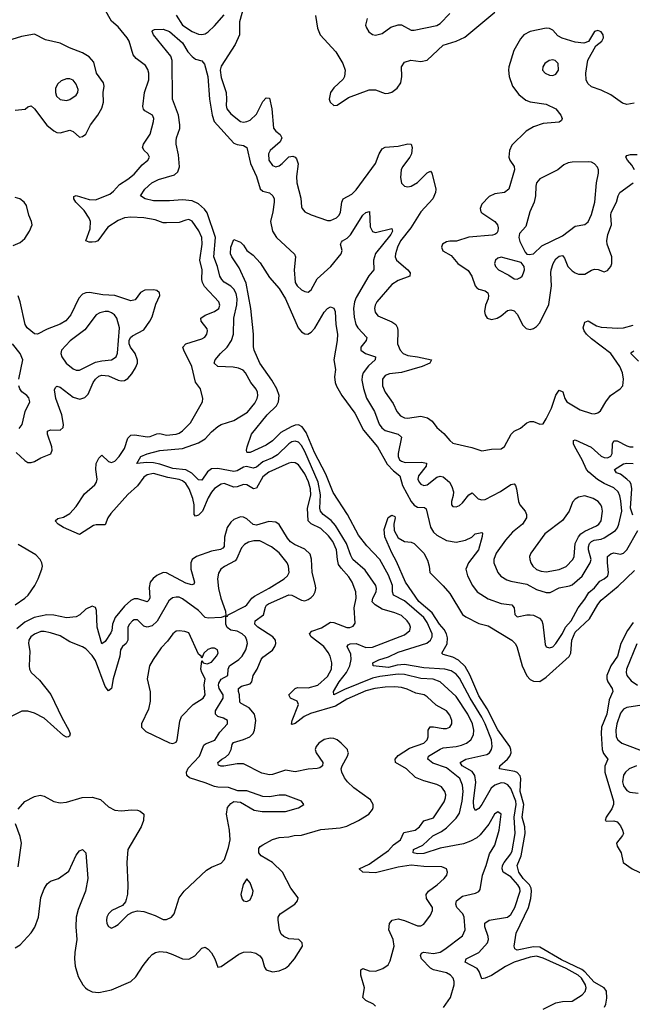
# Model space of a CAD drawing. Header units: inches. Extents: x 1649636 to 1815363, y 506543 to 641975.
# Tile 78 of 256: x 1692319 to 1696124, y 550128 to 556243. Entities that reach past the tile are written whole.
import ezdxf

# ---------------------------------------------------------------- set-up
doc = ezdxf.new("R2010")
doc.units = ezdxf.units.IN
doc.header["$MEASUREMENT"] = 0
doc.layers.add('B6595', color=7, linetype='Continuous')

msp = doc.modelspace()

# ---------------------------------------------------------------- linework, layer by layer
at = {"layer": 'B6595', "color": 5}
for points, elevation in [([(1693714.2, 556334.2), (1693684.8, 556230), (1693685.2, 556150), (1693657.1, 556090), (1693570, 555954.7), (1693564.1, 555930), (1693570, 555883.1), (1693600.9, 555790), (1693604.2, 555750), (1693601.1, 555710), (1693605.3, 555690), (1693630, 555658.9), (1693690, 555611.1), (1693710, 555607.4), (1693730, 555610.2), (1693750, 555619.8), (1693790, 555656.8), (1693830, 555735.6), (1693850, 555757.8), (1693870, 555754.9), (1693884.8, 555690), (1693896.3, 555570), (1693910.1, 555550.1), (1693936.9, 555530), (1693947.7, 555510), (1693936.3, 555483.7), (1693873.8, 555430), (1693865, 555410), (1693866.8, 555370), (1693890, 555337.8), (1693910, 555330.2), (1693930, 555336.2), (1693948.4, 555350), (1693990, 555391.3), (1694015.9, 555395.9), (1694030, 555390.3), (1694038.4, 555378.4), (1694048.3, 555348.3), (1694039.2, 555270), (1694040.1, 555230), (1694065.9, 555134.1), (1694070, 555081), (1694073.4, 555070), (1694090.4, 555050), (1694130, 555030.2), (1694230, 554996), (1694250, 554996.5), (1694286.8, 555013.2), (1694303.5, 555030), (1694312.6, 555047.4), (1694319.8, 555110), (1694328.7, 555130), (1694381.1, 555158.9), (1694410, 555186.7), (1694529.9, 555350.1), (1694550.9, 555410), (1694570, 555441.1), (1694590, 555452.2), (1694670, 555458.6), (1694730, 555472.4), (1694750.4, 555470), (1694757.7, 555450), (1694751.8, 555410), (1694742, 555390), (1694696.3, 555330), (1694688.2, 555310), (1694683.5, 555263.5), (1694690, 555228), (1694710, 555208.8), (1694730, 555205.8), (1694750, 555210.2), (1694790, 555232.3), (1694850, 555291.6), (1694870, 555301.6), (1694879.5, 555290), (1694899.6, 555210), (1694904, 555190), (1694902, 555170), (1694885.5, 555130), (1694810.6, 555050), (1694749.3, 554950), (1694685.2, 554870), (1694665.1, 554830), (1694652.6, 554790), (1694650.9, 554770), (1694659.7, 554750), (1694730.1, 554690), (1694743.5, 554670), (1694743.1, 554650), (1694670, 554624.2), (1694630, 554599), (1694536.9, 554490), (1694526.4, 554470), (1694522.6, 554450), (1694526.4, 554426.4), (1694544.1, 554404.1), (1694630, 554365.8), (1694654.7, 554350), (1694665.4, 554330), (1694668, 554310), (1694666, 554230), (1694682.2, 554190), (1694700.7, 554170), (1694730, 554157.9), (1694790.6, 554150), (1694876.3, 554130), (1694866.4, 554110), (1694818, 554090), (1694690, 554052.5), (1694615.2, 554044.8), (1694590, 554034.4), (1694572.1, 554010), (1694571.8, 553970), (1694589.4, 553930), (1694638.9, 553858.9), (1694660.9, 553810), (1694683.8, 553783.8), (1694710, 553770.9), (1694728.6, 553768.6), (1694810, 553781.7), (1694852.6, 553770), (1694880.2, 553750), (1694909.6, 553709.6), (1694952.6, 553672.6), (1694990, 553629.2), (1695010, 553612.9), (1695126.7, 553586.7), (1695190, 553565.3), (1695250, 553576), (1695310, 553578.7), (1695330, 553592.4), (1695372.8, 553670), (1695390, 553687.2), (1695430, 553706.4), (1695470, 553738.9), (1695490, 553747.2), (1695510, 553747), (1695550, 553730.4), (1695570, 553733.4), (1695590, 553764), (1695621.7, 553830), (1695650, 553910.6), (1695670, 553942.6), (1695692.2, 553932.2), (1695704.4, 553890), (1695718.4, 553870), (1695799.8, 553819.8), (1695870, 553797.8), (1695890, 553795.6), (1695910, 553801.1), (1695926.1, 553813.9), (1695959.1, 553870), (1695989.1, 553910), (1696049.7, 553950), (1696065.1, 553970), (1696069, 554010), (1696063.2, 554050), (1696047.4, 554090), (1695991, 554170), (1695870, 554261.1), (1695839.6, 554290), (1695825, 554310), (1695819.2, 554330), (1695830, 554364), (1695850, 554372.7), (1695902.3, 554342.3), (1695930, 554333), (1696033.5, 554326.5), (1696069.8, 554330.2), (1696130, 554346.5)], 380), ([(1694530, 550117.6), (1694516.2, 550130), (1694470, 550152.2), (1694449.7, 550170), (1694461.7, 550230), (1694437.7, 550310), (1694438.3, 550341.7), (1694450, 550350.2), (1694490, 550336.6), (1694530, 550335.1), (1694574.5, 550350), (1694607, 550373), (1694621, 550399), (1694644.6, 550490), (1694638.9, 550530), (1694612.1, 550590), (1694615.4, 550630), (1694632.3, 550650), (1694670, 550658.2), (1694709.3, 550649.3), (1694790, 550616.5), (1694810, 550615.8), (1694830, 550626.4), (1694870, 550682.4), (1694883.1, 550710), (1694883.9, 550730), (1694845.8, 550785.8), (1694844.5, 550810), (1694859.1, 550830), (1694913, 550870), (1694954.7, 550910), (1694971.3, 550930), (1694976.9, 550950), (1694969.4, 550970), (1694941.8, 550981.8), (1694830, 550983.2), (1694751.5, 550991.5), (1694670, 550981), (1694530, 550944.4), (1694450, 550949.4), (1694428.3, 550970), (1694490, 550999.3), (1694610, 551084.2), (1694640.6, 551119.4), (1694684.1, 551150), (1694705, 551195), (1694775.4, 551210), (1694802.3, 551230), (1694830, 551267.1), (1694890, 551286.5), (1694955.1, 551384.9), (1694964.5, 551410), (1694965.8, 551430), (1694960.3, 551450), (1694938.2, 551478.2), (1694910, 551494.3), (1694830, 551515.9), (1694777.4, 551537.4), (1694721.4, 551590), (1694653.3, 551630), (1694651.4, 551650), (1694670, 551672.9), (1694740.3, 551719.6), (1694830, 551750.1), (1694850, 551770.4), (1694856.7, 551790), (1694856.5, 551830), (1694868.5, 551851.5), (1694890, 551852.6), (1694950, 551840.2), (1694970, 551841.1), (1694991.1, 551850), (1695002.4, 551870), (1695003.8, 551890), (1694990, 551924.2), (1694970.8, 551950), (1694905.7, 551985.7), (1694850, 552038.9), (1694830.4, 552050.4), (1694780.1, 552060.1), (1694725.2, 552085.2), (1694690, 552095.5), (1694650, 552099.2), (1694590, 552097.2), (1694524.4, 552090), (1694470, 552074.5), (1694350, 552024.2), (1694280.1, 551979.9), (1694124.8, 551935.2), (1694085.1, 551914.9), (1694030, 551872.8), (1694010, 551865.1), (1694007.4, 551867.4), (1694011.9, 551890), (1694050.4, 551990), (1694042.2, 552010), (1694000.5, 552030), (1693989.9, 552050.1), (1694030, 552090.1), (1694044, 552096), (1694110, 552093.6), (1694169.9, 552110.1), (1694230, 552163.8), (1694256.7, 552210), (1694258.5, 552250), (1694246.7, 552290), (1694234.1, 552314.1), (1694207.6, 552350), (1694130.4, 552410), (1694118.3, 552430), (1694133.8, 552446.2), (1694194.2, 552465.8), (1694250, 552501.1), (1694270, 552500.1), (1694350, 552469.4), (1694370, 552468.5), (1694390, 552476), (1694403.8, 552496.2), (1694396.5, 552590), (1694409.9, 552650), (1694406.9, 552690), (1694384.7, 552750), (1694363.6, 552783.6), (1694316, 552836), (1694300, 552860), (1694292.5, 552890), (1694287.7, 552950), (1694263.3, 553003.3), (1694237, 553037), (1694190, 553082.5), (1694130, 553111.8), (1694111.8, 553130), (1694105.8, 553210), (1694126.6, 553290), (1694125.2, 553330), (1694113.5, 553373.5), (1694090, 553423.4), (1694050, 553478.1), (1694030, 553491.2), (1694010, 553493.6), (1693990, 553489.3), (1693866.2, 553433.8), (1693830, 553403.8), (1693790, 553334.7), (1693771, 553329), (1693730, 553354.1), (1693710, 553356.7), (1693670, 553341.5), (1693650, 553340.9), (1693590, 553362.8), (1693570, 553358.2), (1693530, 553330.7), (1693510, 553308.9), (1693490, 553274.4), (1693453.7, 553190), (1693430, 553166.8), (1693410, 553159.2), (1693402.9, 553170), (1693403.6, 553230), (1693394.9, 553270), (1693372.1, 553330), (1693350, 553362.6), (1693330, 553379.2), (1693310, 553387.3), (1693239.4, 553399.4), (1693150, 553424.8), (1693110, 553416.3), (1693090, 553402.1), (1693050, 553347.8), (1692990, 553295), (1692884.5, 553175.5), (1692866.6, 553150), (1692850, 553106.4), (1692793.6, 553106.4), (1692777.6, 553102.4), (1692690, 553046.2), (1692591.8, 553090), (1692558.4, 553110), (1692539.3, 553130), (1692555.6, 553144.4), (1692590, 553153.6), (1692630, 553176.3), (1692670, 553220.9), (1692721.6, 553298.4), (1692786.4, 553353.6), (1692795.8, 553370), (1692799.9, 553390), (1692791.9, 553450), (1692793.8, 553486.2), (1692810, 553520.4), (1692825, 553535), (1692830, 553538), (1692870, 553499.8), (1692890, 553493.4), (1692910, 553501.3), (1692937.2, 553530), (1692970, 553581.1), (1692990, 553643.8), (1693010, 553663.1), (1693034.8, 553665.3), (1693110, 553651.6), (1693130, 553654), (1693170, 553671.9), (1693190, 553673.1), (1693230, 553662.7), (1693290, 553669.6), (1693310, 553676.1), (1693330, 553689.4), (1693379.9, 553740.1), (1693454.7, 553870), (1693456.3, 553890), (1693442, 553950), (1693410, 553991.6), (1693387.5, 554090), (1693337.7, 554190), (1693332.8, 554210), (1693351.5, 554230), (1693450, 554260.7), (1693469, 554271), (1693480.4, 554290), (1693485.1, 554310), (1693482.9, 554322.9), (1693446, 554370), (1693443.5, 554390), (1693470, 554407.5), (1693530, 554430.2), (1693555.4, 554450), (1693562.5, 554470), (1693556.8, 554490), (1693466.9, 554586.9), (1693454.5, 554610), (1693450.5, 554630), (1693452.9, 554690), (1693438.5, 554750), (1693453.2, 554850), (1693450.8, 554890), (1693431.3, 554931.3), (1693390, 554991.2), (1693378.6, 554998.6), (1693370, 555002.7), (1693350, 554998.8), (1693310, 554982.8), (1693230, 554980.6), (1693210, 554982), (1693159.5, 554999.5), (1693090, 555012.5), (1693010, 555015.7), (1692970, 555011.8), (1692930, 554996.1), (1692866.2, 554953.8), (1692803.7, 554870), (1692790, 554862.9), (1692770, 554861), (1692750, 554861.2), (1692729.7, 554870), (1692756.3, 554943.7), (1692758.7, 554990), (1692750.9, 555010.9), (1692719.1, 555059.1), (1692667.7, 555110), (1692655.3, 555130), (1692654.8, 555145.2), (1692670, 555151), (1692750, 555126.1), (1692790, 555124.3), (1692879.5, 555160.5), (1692902, 555178), (1692939.7, 555220.3), (1692990, 555251.7), (1693030, 555283.5), (1693079.2, 555340.8), (1693114.5, 555370), (1693124.5, 555390), (1693115.1, 555410), (1693092.3, 555430), (1693080.7, 555450), (1693088, 555470), (1693130, 555532.7), (1693150.7, 555610), (1693152.3, 555630), (1693144.8, 555650), (1693097.1, 555677.1), (1693087, 555687), (1693084, 555704), (1693094.1, 555790), (1693121.5, 555870), (1693121.1, 555910), (1693114.1, 555934.1), (1693099.6, 555959.6), (1693042.7, 556002.7), (1693024.3, 556024.3), (1692998.5, 556110), (1692987.2, 556130), (1692930, 556199.1), (1692890, 556234.3), (1692846.1, 556310)], 380), ([(1693290, 556271.3), (1693329.5, 556209.5), (1693390, 556170.1), (1693430, 556152.7), (1693450, 556150.8), (1693470, 556155.7), (1693490, 556168.1), (1693530, 556205), (1693590, 556272.8)], 380), ([(1694155.5, 556270), (1694168, 556190), (1694184.6, 556150), (1694283.3, 556043.3), (1694326.3, 555970), (1694341, 555930), (1694336.8, 555890), (1694327.3, 555872.7), (1694270, 555820.3), (1694249.3, 555790), (1694242, 555750), (1694246.7, 555730), (1694270, 555710.3), (1694290, 555711.5), (1694361, 555759), (1694490, 555806.9), (1694530, 555807.8), (1694590, 555785.4), (1694610, 555786), (1694630, 555793.4), (1694662.8, 555817.2), (1694687.3, 555850), (1694692.1, 555890), (1694691.2, 555950), (1694710, 555979.5), (1694748.6, 555991.4), (1694810, 555984), (1694850, 555991.8), (1694950, 556084.7), (1695030.6, 556109.4), (1695084.8, 556135.2), (1695270, 556290.3)], 420), ([(1694478.3, 556250), (1694468, 556210), (1694472.7, 556192.7), (1694488, 556168), (1694510.4, 556150.4), (1694530, 556146.7), (1694570, 556157), (1694623.5, 556196.5), (1694670, 556211.3), (1694690.2, 556210.2), (1694750, 556178.9), (1694770, 556177.8), (1694910, 556206.6), (1694930, 556219.3), (1694990, 556281.2)], 440), ([(1692290, 555680.8), (1692352.2, 555687.8), (1692370, 555702.8), (1692390, 555707.7), (1692410, 555690.4), (1692487.5, 555587.5), (1692530, 555552.6), (1692550, 555542.7), (1692570, 555539.8), (1692630, 555557.5), (1692650, 555549.1), (1692690, 555513.4), (1692710, 555516.9), (1692730, 555532.2), (1692758.2, 555590), (1692805, 555650), (1692830, 555694), (1692839.9, 555730), (1692837.1, 555790), (1692843.2, 555830), (1692839, 555850), (1692796.3, 555910), (1692779.7, 555979.7), (1692750, 556012.7), (1692710, 556037.1), (1692627.7, 556067.7), (1692570, 556096.8), (1692478.8, 556118.8), (1692410, 556153), (1692330, 556138), (1692270, 556119.8)], 420), ([(1694951.3, 550108.7), (1694994, 550170), (1695016.8, 550250), (1695017.3, 550270), (1695011, 550291), (1694994.8, 550310), (1694970, 550323.6), (1694890, 550342.5), (1694870, 550353), (1694815.5, 550410), (1694808.2, 550431.8), (1694814.5, 550445.5), (1694828.1, 550451.9), (1694890, 550444.8), (1694930, 550452.6), (1694960.4, 550470), (1695070, 550554.4), (1695085.6, 550590), (1695080.7, 550670), (1695070.7, 550690), (1695035.3, 550730), (1695027.3, 550750), (1695031.8, 550770), (1695070, 550800.5), (1695150, 550819.1), (1695170.8, 550829.2), (1695178.6, 550841.4), (1695193.3, 550930), (1695217.1, 550990), (1695236.9, 551063.1), (1695270, 551116.3), (1695296.8, 551210), (1695309.5, 551309.5), (1695290, 551322.9), (1695269, 551310), (1695233.5, 551246.5), (1695179.2, 551180.8), (1695157.6, 551162.4), (1695118.2, 551141.8), (1695075.2, 551124.8), (1694930, 551097.2), (1694830, 551065.8), (1694790, 551063.7), (1694762.6, 551070), (1694764.5, 551090), (1694823.4, 551116.6), (1694885.2, 551174.8), (1694939, 551201), (1694970, 551223.6), (1695030, 551283.9), (1695050, 551314.9), (1695067.8, 551390), (1695072.7, 551450), (1695070.3, 551490.3), (1695053.5, 551530), (1694970, 551597.6), (1694885.1, 551625.1), (1694854.2, 551650), (1694858.5, 551670), (1694930, 551712.8), (1694950, 551720.4), (1695030, 551728.7), (1695062.5, 551737.5), (1695095.1, 551750), (1695121.6, 551770), (1695137.5, 551802.5), (1695140.7, 551830), (1695132.1, 551870), (1695102.9, 551930), (1695030, 552039.9), (1694930.8, 552130), (1694887.4, 552147.4), (1694810, 552151.1), (1694710, 552176.2), (1694670, 552178.1), (1694556.5, 552163.4), (1694510, 552152.8), (1694335.8, 552084.2), (1694269.4, 552050), (1694268.3, 552070), (1694303.5, 552130), (1694349.9, 552190), (1694370.5, 552230), (1694377.3, 552270), (1694376.3, 552303.7), (1694353.3, 552350), (1694360, 552360), (1694372.6, 552367.4), (1694410, 552368.8), (1694470, 552345.1), (1694510, 552346.5), (1694710, 552422.2), (1694741.4, 552450), (1694746.8, 552470), (1694740.3, 552490), (1694726.3, 552510), (1694690, 552542.7), (1694650, 552560.5), (1694570, 552582.5), (1694526, 552610), (1694508.4, 552628.4), (1694511.8, 552650), (1694532.3, 552690), (1694536.1, 552710), (1694531.4, 552730), (1694464.1, 552824.1), (1694389.3, 552890), (1694375, 552915), (1694349, 552990), (1694281, 553101), (1694252.7, 553132.8), (1694204.4, 553170), (1694186.7, 553190), (1694183.6, 553210), (1694188.2, 553291.8), (1694173.5, 553370), (1694090, 553562), (1694070, 553598.3), (1694050, 553619.5), (1694030, 553625), (1694010, 553620.8), (1693990, 553609.9), (1693919.9, 553540.1), (1693890, 553522.4), (1693830, 553498.1), (1693790, 553464.3), (1693770, 553458.5), (1693727.4, 553467.4), (1693710, 553463.5), (1693670, 553440.4), (1693650, 553436.7), (1693550, 553455.4), (1693510, 553453), (1693484.7, 553435.3), (1693450, 553383.1), (1693430, 553386.4), (1693387.8, 553427.8), (1693350, 553446.8), (1693270, 553456.2), (1693190, 553482.7), (1693150, 553490.5), (1693107.6, 553492.4), (1693047.5, 553487.5), (1693071.5, 553530), (1693110, 553546.7), (1693190, 553567.3), (1693330, 553579.9), (1693430, 553614.3), (1693470, 553639.4), (1693510, 553683.2), (1693550, 553716.8), (1693571, 553729), (1693650, 553754.4), (1693733.9, 553806.2), (1693779.2, 553860.8), (1693793.3, 553890), (1693797.4, 553910), (1693796.4, 553930), (1693788.3, 553948.3), (1693753.8, 553990), (1693721.2, 554050), (1693706.7, 554066.7), (1693678.7, 554078.7), (1693645.8, 554085.8), (1693548.8, 554088.8), (1693526, 554110), (1693532.9, 554130), (1693565.5, 554170), (1693607.1, 554210), (1693634.4, 554250), (1693646.2, 554290), (1693649.2, 554390), (1693667.2, 554472.8), (1693670.7, 554510), (1693663.4, 554543.4), (1693650, 554569), (1693630, 554588), (1693590, 554612.9), (1693573.6, 554630), (1693562.8, 554650), (1693548.5, 554710), (1693524.4, 554770), (1693535.9, 554890), (1693483.5, 555043.5), (1693466.9, 555066.9), (1693430, 555099.5), (1693390, 555118.6), (1693330, 555123.9), (1693250, 555117.2), (1693150, 555118.5), (1693099.3, 555130), (1693069.6, 555150), (1693096.9, 555190), (1693139.1, 555230), (1693180.7, 555250), (1693280, 555280), (1693301.6, 555298.3), (1693311, 555329), (1693304.7, 555404.7), (1693290.7, 555470), (1693290.7, 555490), (1693293.2, 555510), (1693312.6, 555567.4), (1693313.7, 555590), (1693304.9, 555650), (1693267.3, 555750), (1693266.4, 555990), (1693257.3, 556017.3), (1693149.7, 556150), (1693141.2, 556170), (1693143.2, 556176.8), (1693157.2, 556182.8), (1693210, 556183.8), (1693250, 556170.2), (1693330, 556100.2), (1693363.9, 556043.9), (1693390, 556013.8), (1693410, 555998.5), (1693450, 555988), (1693465.9, 555965.9), (1693487.8, 555890), (1693498.5, 555750), (1693515, 555650), (1693527, 555610), (1693650, 555476.3), (1693670, 555467.2), (1693710, 555460.9), (1693729.2, 555449.2), (1693753.5, 555350), (1693789.5, 555270), (1693812.1, 555192.1), (1693830, 555177.4), (1693870, 555167.6), (1693891.3, 555150), (1693899.3, 555130), (1693900.6, 555110), (1693892.1, 555050), (1693877.1, 554990), (1693890.2, 554930.2), (1693913.1, 554890), (1694026.8, 554786.8), (1694031.5, 554770), (1694023.8, 554690), (1694031.1, 554610), (1694043.5, 554590), (1694070, 554566.4), (1694090, 554555.2), (1694110, 554551.4), (1694130, 554564.6), (1694166.9, 554633.1), (1694250.6, 554710), (1694314.9, 554790), (1694323, 554810), (1694312.5, 554850), (1694318.4, 554861.6), (1694324.8, 554870), (1694353.5, 554886.5), (1694373.2, 554906.8), (1694450, 555028.4), (1694470, 555046), (1694491.9, 555051.9), (1694496, 554956), (1694510, 554926.9), (1694530, 554921), (1694630, 554946.8), (1694634.7, 554930), (1694623.8, 554910), (1694529.7, 554790.3), (1694517.7, 554750), (1694519.7, 554690), (1694488.2, 554651.8), (1694410, 554517.8), (1694398.8, 554490), (1694392.2, 554450), (1694395.9, 554395.9), (1694406.7, 554350), (1694419, 554330), (1694474.7, 554270), (1694471.2, 554250), (1694439, 554210), (1694438.3, 554190), (1694466.4, 554170), (1694528.8, 554148.8), (1694528, 554130), (1694486.3, 554093.7), (1694452.2, 554050), (1694445.5, 554030), (1694444.7, 554004.7), (1694453.6, 553953.6), (1694472.6, 553892.6), (1694522, 553810), (1694551.7, 553731.7), (1694568.3, 553708.3), (1694590, 553691.7), (1694670.4, 553670), (1694690.9, 553650.9), (1694670.2, 553549.8), (1694669.4, 553530), (1694678.5, 553510), (1694690, 553501.4), (1694713.7, 553493.7), (1694814.9, 553494.9), (1694845.3, 553490), (1694844.8, 553470), (1694797, 553410), (1694791.8, 553390), (1694799.7, 553370), (1694810, 553358.5), (1694830, 553350.2), (1694850, 553354.2), (1694910, 553401.4), (1694930, 553408.4), (1694950, 553403.5), (1694988, 553370), (1695004.2, 553344.2), (1695013.2, 553310), (1695012.1, 553287.9), (1695000.3, 553250), (1695001.6, 553230), (1695010, 553220.5), (1695030, 553218.7), (1695050, 553226.5), (1695070, 553243.6), (1695107.9, 553292.1), (1695130, 553305.3), (1695167.8, 553267.8), (1695190, 553261), (1695210, 553262.7), (1695306.5, 553313.5), (1695370, 553356.1), (1695390, 553360.5), (1695398.4, 553350), (1695404.2, 553330), (1695416.5, 553250), (1695425.3, 553230), (1695458.3, 553190), (1695466.7, 553170), (1695466.7, 553150), (1695441.5, 553110), (1695380.3, 553059.7), (1695336.1, 553010), (1695279.7, 552930), (1695263.5, 552890), (1695263.9, 552870), (1695288.9, 552810), (1695307.2, 552787.2), (1695344.4, 552764.4), (1695370, 552755.5), (1695470, 552736.8), (1695530, 552703.7), (1695590, 552686.3), (1695614, 552686), (1695670, 552714.2), (1695733.7, 552726.3), (1695750, 552733.2), (1695812.5, 552787.5), (1695862.8, 552870), (1695868.3, 552890), (1695852.3, 552950), (1695851.5, 552968.5), (1695859.3, 552990), (1695870, 553001.7), (1695887.1, 553010), (1695930, 553017.6), (1695950, 553025.8), (1696019.1, 553070), (1696032.2, 553087.8), (1696040.7, 553110), (1696059.2, 553190), (1696054.1, 553254.1), (1696046.7, 553286.7), (1696036.1, 553310), (1696010, 553336.3), (1695950, 553362.9), (1695907.8, 553387.8), (1695853.4, 553433.4), (1695840.8, 553450), (1695813.7, 553510), (1695768, 553590), (1695759.3, 553610), (1695759.3, 553630), (1695770, 553634.6), (1695868.9, 553588.9), (1695930, 553533.4), (1695950, 553523.3), (1695970, 553522), (1695990, 553531.5), (1695998.5, 553550), (1696001, 553610), (1696010, 553628.7), (1696030, 553627.8), (1696090, 553596.1), (1696110, 553590.1), (1696130, 553590.9)], 360), ([(1696135.3, 555724.7), (1696090, 555716), (1696063.9, 555723.9), (1695990, 555777.4), (1695930, 555805.5), (1695870, 555825.7), (1695847.3, 555847.3), (1695838.4, 555870), (1695836.5, 555910), (1695847.4, 555992.6), (1695898.5, 556081.5), (1695934.3, 556110), (1695945.1, 556130), (1695942.6, 556150), (1695930, 556167.6), (1695910, 556176.9), (1695890, 556169.6), (1695851.8, 556108.2), (1695822.3, 556097.7), (1695770, 556103.5), (1695687.8, 556127.8), (1695662.7, 556142.7), (1695630, 556177.6), (1695610, 556188), (1695590, 556189.7), (1695489.3, 556170.7), (1695451, 556149), (1695430, 556124.7), (1695389, 556051), (1695358, 555950), (1695355, 555930), (1695359, 555890), (1695379.3, 555830), (1695418.6, 555778.6), (1695462.5, 555742.5), (1695490, 555733.7), (1695590, 555718), (1695650, 555690.3), (1695680.9, 555650), (1695688.5, 555630), (1695683.7, 555616.3), (1695670, 555606.2), (1695570, 555597.6), (1695510, 555578.7), (1695465.2, 555550), (1695376.2, 555463.8), (1695361.5, 555430), (1695358.3, 555390), (1695364.6, 555370), (1695391, 555331), (1695393.2, 555310), (1695356.5, 555190), (1695330, 555169.1), (1695270, 555160.7), (1695235.1, 555144.9), (1695190, 555098), (1695180.2, 555070), (1695183.9, 555050), (1695190, 555043.2), (1695269.6, 554989.6), (1695286.4, 554970), (1695291.8, 554950), (1695289.4, 554930), (1695282.2, 554917.8), (1695271.4, 554908.6), (1695255.2, 554904.8), (1695108.4, 554891.6), (1695032, 554867.9), (1694990, 554867.4), (1694970, 554862.7), (1694946, 554850), (1694938.9, 554830), (1694948, 554808), (1694998.7, 554778.7), (1695039.7, 554730), (1695104.7, 554684.7), (1695126.6, 554650), (1695147.5, 554590), (1695157.9, 554577.9), (1695170, 554569.4), (1695210, 554558.9), (1695226.2, 554546.2), (1695230.9, 554530), (1695228, 554510), (1695213.1, 554470), (1695206, 554430), (1695210.2, 554410.2), (1695222.4, 554390), (1695250, 554382.2), (1695284.5, 554390), (1695310, 554403.2), (1695350, 554436.2), (1695370, 554441.6), (1695390, 554435.2), (1695410, 554415.3), (1695445.2, 554345.2), (1695464.6, 554324.6), (1695490, 554319), (1695510, 554325), (1695530, 554338), (1695550, 554360.8), (1695605.6, 554474.4), (1695622.9, 554590), (1695618.2, 554670), (1695621.1, 554690), (1695633.3, 554730), (1695650, 554758.5), (1695670, 554774), (1695690, 554779.6), (1695702.6, 554762.5), (1695724.7, 554710), (1695750, 554684.2), (1695770, 554670.1), (1695790, 554662.9), (1695830, 554663.3), (1695870, 554686.7), (1695890, 554693.1), (1695911.3, 554691.3), (1695950, 554678), (1695970, 554684.6), (1695990.5, 554709.5), (1695997.1, 554730), (1695997.3, 554770), (1695967.7, 554850), (1695965.4, 554870), (1695972.1, 554910), (1695996.1, 554970), (1695990.5, 555029.5), (1695993.9, 555046.1), (1696027.1, 555110), (1696036.5, 555150), (1696047.9, 555170), (1696130, 555229.1)], 420), ([(1696138.6, 555310), (1696120.5, 555340.5), (1696095.1, 555370), (1696085.1, 555390), (1696090, 555400.7), (1696113.5, 555406.5), (1696154.7, 555405.3)], 420), ([(1692278.5, 554841.5), (1692321, 554858.9), (1692350, 554883.6), (1692380.3, 554930), (1692395.5, 554970), (1692392.9, 554990), (1692375.4, 555030), (1692360.5, 555090), (1692346.8, 555110), (1692319.3, 555130), (1692290, 555139.7)], 420), ([(1695570, 550098.3), (1695650, 550136.8), (1695690, 550145.1), (1695751.6, 550148.4), (1695812.6, 550187.4), (1695832.5, 550207.5), (1695837.4, 550230), (1695833.5, 550250), (1695808.7, 550290), (1695787.7, 550310), (1695713.7, 550350), (1695570, 550414.2), (1695530, 550426.8), (1695490, 550421.9), (1695390.2, 550390), (1695336.4, 550363.6), (1695250, 550306.5), (1695210, 550289.8), (1695190, 550286.2), (1695172.4, 550332.4), (1695161, 550350), (1695085.4, 550390), (1695093, 550410), (1695170.3, 550449.7), (1695225.6, 550510), (1695231.7, 550530), (1695229.2, 550550), (1695207.9, 550610), (1695208, 550632), (1695236.2, 550650), (1695350, 550670.2), (1695370, 550686.9), (1695393.7, 550730), (1695428.2, 550830), (1695425.3, 550850), (1695413.7, 550870), (1695370, 550919.1), (1695323.1, 550950), (1695316.5, 550970), (1695318.7, 550990), (1695327.4, 551010), (1695370, 551063), (1695378.5, 551081.5), (1695396.8, 551190), (1695391.5, 551290), (1695402.5, 551370), (1695400.5, 551390), (1695370, 551469), (1695351.6, 551491.6), (1695330, 551501.3), (1695310, 551503.4), (1695269.8, 551490.3), (1695247.3, 551470), (1695190, 551369.9), (1695170, 551344.2), (1695150, 551331.1), (1695140.9, 551350), (1695137.1, 551390), (1695151.5, 551508.4), (1695146.4, 551550), (1695130, 551573.7), (1695067.4, 551610), (1695055.6, 551630), (1695091.2, 551650), (1695220.4, 551679.6), (1695236.8, 551690), (1695249.1, 551710), (1695253.9, 551730), (1695248.8, 551770), (1695211.2, 551870), (1695190, 551912.2), (1695116.7, 552030), (1695050, 552154.5), (1695030, 552177.9), (1694998.6, 552198.6), (1694959.5, 552210), (1694830, 552217.9), (1694710, 552239.4), (1694664.6, 552235.4), (1694610, 552219.2), (1694515.1, 552230), (1694513, 552250), (1694550, 552268.3), (1694610, 552286.7), (1694670, 552315.7), (1694848.7, 552371.3), (1694871.1, 552390), (1694880.7, 552410), (1694881.2, 552430), (1694850, 552499.9), (1694829.4, 552530), (1694710, 552635), (1694641.4, 552670), (1694635.4, 552690), (1694634.3, 552730), (1694610, 552794.3), (1694555.8, 552890), (1694475.6, 552975.6), (1694422.7, 553042.7), (1694356.1, 553170), (1694267, 553307), (1694220.7, 553420.7), (1694150, 553554.3), (1694098.7, 553678.7), (1694074.2, 553714.2), (1694050, 553726.9), (1694030, 553724.5), (1694005.8, 553714.2), (1693940.7, 553679.3), (1693890, 553627.9), (1693850, 553600.3), (1693750, 553556.2), (1693734.6, 553554.6), (1693730, 553558), (1693727, 553570), (1693732, 553590), (1693758.7, 553670), (1693856, 553790), (1693914, 553846), (1693927, 553870), (1693930.9, 553910), (1693916.7, 553950), (1693884.6, 554004.6), (1693810.6, 554110), (1693775.1, 554190), (1693771, 554211), (1693771.4, 554290), (1693753.9, 554450), (1693726, 554606), (1693682.7, 554702.7), (1693636.8, 554770), (1693628.5, 554790), (1693630, 554831.3), (1693650, 554878), (1693690, 554862), (1693710, 554842), (1693730.5, 554810.5), (1693770, 554781.6), (1693813.6, 554733.6), (1693870, 554641.6), (1693930, 554574), (1693970, 554510.3), (1694047.8, 554330), (1694070, 554304.7), (1694090, 554291.5), (1694109.7, 554290.3), (1694130, 554301.7), (1694152.7, 554327.3), (1694210, 554427.7), (1694230, 554450.5), (1694250, 554460.5), (1694270, 554450.8), (1694277.7, 554430), (1694283.2, 554350), (1694293.7, 554290), (1694290.9, 554250.9), (1694269.3, 554130), (1694280.4, 554070), (1694275.4, 554024.6), (1694278.6, 553990), (1694286.7, 553966.7), (1694319.6, 553910), (1694399.7, 553799.7), (1694454.6, 553694.6), (1694542, 553590), (1694601.8, 553481.8), (1694640.5, 553440.5), (1694680.9, 553410), (1694697, 553350), (1694750.5, 553250), (1694770, 553227.7), (1694790, 553215.8), (1694832.8, 553212.8), (1694844.6, 553204.6), (1694871.3, 553091.3), (1694890, 553059.8), (1694910, 553040.9), (1694970, 553009.3), (1695030, 552998), (1695089.2, 553010.8), (1695127.6, 553030), (1695149.2, 553050.8), (1695190, 553059.3), (1695193.9, 553053.9), (1695192.6, 553032.6), (1695169.6, 552950), (1695107.7, 552870), (1695090.9, 552830), (1695100.6, 552790), (1695130.9, 552730), (1695160.2, 552690), (1695230, 552645.8), (1695310, 552618), (1695375.8, 552610), (1695390.2, 552590), (1695394, 552550), (1695410, 552534), (1695470, 552547.8), (1695490, 552547.8), (1695510, 552544.3), (1695547.4, 552527.4), (1695562.8, 552510), (1695569.3, 552490), (1695583.7, 552363.7), (1695590, 552348), (1695610, 552342), (1695630, 552349), (1695650, 552368.8), (1695690, 552431.6), (1695708.6, 552470), (1695744.5, 552510), (1695787.3, 552590), (1695830, 552644.1), (1695854.5, 552685.5), (1695890, 552715.5), (1695923.1, 552756.9), (1695950, 552770.8), (1695973, 552790), (1695976.9, 552810), (1695969.4, 552870.6), (1695971, 552910), (1695990, 552926.9), (1696010, 552932.6), (1696050, 552924.6), (1696070, 552930.3), (1696090, 552951.5), (1696157.9, 553070)], 340), ([(1692296.1, 553556.1), (1692350, 553504.9), (1692370, 553492.9), (1692390, 553492.8), (1692410, 553499.6), (1692450, 553521.8), (1692512.3, 553547.7), (1692519.8, 553570), (1692519.1, 553590), (1692491.9, 553670), (1692491.8, 553688.2), (1692510, 553695.8), (1692570, 553694.3), (1692588.2, 553710), (1692591.3, 553728.7), (1692579.7, 553790), (1692543.4, 553890), (1692534.9, 553945.1), (1692540.3, 553959.7), (1692550, 553967.2), (1692570, 553960.2), (1692650, 553899.4), (1692692.9, 553887.1), (1692722.9, 553897.1), (1692743.2, 553916.8), (1692775.8, 553990), (1692790, 554010.9), (1692811.2, 554028.8), (1692830, 554035.2), (1692870, 554031.5), (1692930, 554003.5), (1692950, 553999.4), (1692970, 554003.2), (1692990, 554014.7), (1693015.8, 554044.2), (1693038.5, 554081.5), (1693049.9, 554110), (1693051.1, 554128.9), (1693035.3, 554170), (1693007, 554210), (1692999.4, 554230), (1692998.4, 554250), (1693007.1, 554270), (1693019.6, 554280.4), (1693090, 554317.3), (1693127.9, 554370), (1693141.9, 554398.1), (1693164.5, 554475.5), (1693189, 554530), (1693187.7, 554547.7), (1693170, 554561.2), (1693150, 554566), (1693095.9, 554564.1), (1693070, 554548.5), (1693036.6, 554503.4), (1693010, 554496.8), (1692910, 554529.4), (1692834.8, 554534.8), (1692752.1, 554547.9), (1692730, 554546.6), (1692710, 554538.5), (1692685.8, 554514.2), (1692636.3, 554410), (1692606, 554373.9), (1692570, 554352.2), (1692490, 554320.9), (1692430, 554290.9), (1692410, 554292.4), (1692365.1, 554330), (1692352.3, 554350), (1692322.3, 554490), (1692308.8, 554528.8)], 420), ([(1692313.2, 554010), (1692337.5, 554130), (1692322.4, 554170), (1692274.5, 554230)], 440), ([(1696162, 554122), (1696116, 554170), (1696120.7, 554179.3), (1696132.9, 554187.1)], 360), ([(1692315.7, 553704.3), (1692334.8, 553730), (1692351.8, 553810), (1692381.1, 553870), (1692375.5, 553895.5), (1692364.2, 553910), (1692332.1, 553932.1), (1692319.2, 553950), (1692312.5, 553970)], 440), ([(1696127.1, 553167.1), (1696112.9, 553210), (1696120.4, 553330), (1696116.3, 553356.3), (1696110.2, 553370.2), (1696090.5, 553390.5), (1696050, 553420.7), (1696027, 553430), (1696012.8, 553450), (1696070, 553484.6), (1696090, 553489.5), (1696130, 553486.1)], 340), ([(1692290, 550478.5), (1692322.8, 550497.2), (1692390, 550572.8), (1692413.3, 550606.7), (1692435, 550670), (1692450, 550790.7), (1692470, 550845.5), (1692490, 550877.3), (1692510, 550894), (1692559, 550910), (1692624.8, 550955.2), (1692670, 551055.5), (1692690, 551082), (1692710, 551090.8), (1692730.4, 551070), (1692742, 550910), (1692726.6, 550830), (1692682.6, 550717.4), (1692670.1, 550670), (1692667.5, 550610), (1692673, 550530), (1692661.1, 550450), (1692660.1, 550410), (1692664.3, 550364.3), (1692681.3, 550301.3), (1692711.3, 550250), (1692726.9, 550230), (1692740.5, 550220.5), (1692770, 550205.9), (1692810, 550200.9), (1692890, 550219.3), (1693009.4, 550270), (1693041.3, 550298.7), (1693085.4, 550370), (1693122.2, 550417.8), (1693142, 550438), (1693162.7, 550450), (1693190, 550455.5), (1693230, 550451.3), (1693270, 550438.5), (1693330, 550410.3), (1693370, 550407.8), (1693407.6, 550430), (1693450, 550476.3), (1693470, 550484), (1693490, 550470.6), (1693510, 550447.7), (1693532, 550410), (1693550, 550358.8), (1693570, 550363.8), (1693679.3, 550440.7), (1693710, 550451.3), (1693750, 550454.9), (1693786.2, 550446.2), (1693810.4, 550430), (1693824.2, 550410), (1693839, 550359), (1693850, 550342.4), (1693890, 550330.3), (1693930, 550335.5), (1693970, 550353.6), (1693991, 550370), (1694025.3, 550410), (1694075.4, 550490), (1694074, 550510), (1694052.3, 550530), (1693990, 550535), (1693958.9, 550550), (1693943.8, 550563.8), (1693932.9, 550590), (1693923.5, 550650), (1693925.3, 550670), (1693936.9, 550690), (1694027.8, 550750), (1694045.4, 550770), (1694048.3, 550790), (1694002.4, 550850), (1693952.3, 550950), (1693888.4, 551008.3), (1693818, 551050), (1693804.5, 551070), (1693804.4, 551095.6), (1693812.1, 551107.9), (1693830, 551118.9), (1693890, 551151.6), (1693930, 551164.9), (1693990, 551167.8), (1694023.6, 551176.4), (1694070, 551179), (1694190, 551213.4), (1694310, 551224.6), (1694350, 551235.3), (1694424, 551270), (1694488.4, 551310), (1694510, 551338), (1694515.1, 551350), (1694515.3, 551370), (1694497.3, 551397.3), (1694393.6, 551473.6), (1694355.1, 551510), (1694335.8, 551535.8), (1694319.8, 551570), (1694316.8, 551590), (1694321, 551610), (1694355.3, 551670), (1694360.4, 551690), (1694358.2, 551698.2), (1694354.3, 551710), (1694316.8, 551750), (1694290, 551770.6), (1694270, 551778.7), (1694250, 551781.7), (1694210, 551772.1), (1694176.9, 551750), (1694159.6, 551730), (1694154.9, 551710), (1694161.3, 551690), (1694201.1, 551630), (1694199.5, 551610), (1694182.8, 551597.2), (1694167.5, 551592.5), (1694110, 551589.2), (1694030, 551571.9), (1693970, 551582.9), (1693890, 551555.9), (1693870, 551553.6), (1693823.1, 551563.1), (1693710, 551621.1), (1693670, 551622.2), (1693587.9, 551607.9), (1693568.3, 551608.3), (1693554.2, 551614.2), (1693550, 551630.2), (1693574, 551650), (1693597.8, 551662.2), (1693617.8, 551682.2), (1693631.6, 551710), (1693637.9, 551742.1), (1693646, 551754), (1693710, 551773.1), (1693748, 551790), (1693768.6, 551810), (1693777.2, 551830), (1693786.1, 551890), (1693776.6, 551930), (1693745.2, 551970), (1693695.5, 551995.5), (1693685.7, 552005.7), (1693685.1, 552050), (1693677.8, 552070), (1693677.3, 552090), (1693696.7, 552103.3), (1693750, 552119.4), (1693761.4, 552130), (1693769.9, 552170), (1693795, 552210), (1693817.9, 552270), (1693830, 552284.6), (1693890, 552327.9), (1693904.5, 552350), (1693910.9, 552370), (1693908.7, 552390), (1693892.1, 552410), (1693798.1, 552470), (1693779.2, 552490), (1693780.7, 552510), (1693833.3, 552546.7), (1693844.9, 552595.1), (1693852.9, 552607.1), (1693865.2, 552614.7), (1693990, 552671.1), (1694010.1, 552670.1), (1694070, 552637.8), (1694090, 552635), (1694110, 552641.4), (1694130, 552654.7), (1694144.6, 552670), (1694154.8, 552690), (1694159, 552710), (1694156.5, 552730), (1694134.9, 552810), (1694132.3, 552892.3), (1694123.4, 552923.4), (1694090, 552954.1), (1694024.9, 552984.9), (1694001, 553001), (1693982.9, 553022.9), (1693930, 553108.4), (1693910, 553123.1), (1693866.3, 553126.3), (1693790, 553103.1), (1693768.2, 553108.2), (1693730, 553142.5), (1693710, 553153.7), (1693690, 553155.7), (1693650, 553139.1), (1693630, 553122.3), (1693608.4, 553090), (1693591.6, 553030), (1693589.1, 552970.9), (1693579.7, 552960.3), (1693566.8, 552953.2), (1693510, 552942.5), (1693417.1, 552910), (1693390.1, 552889.9), (1693382.6, 552870), (1693382.7, 552830), (1693404.2, 552750), (1693401.6, 552738.4), (1693387.6, 552732.4), (1693350, 552743.9), (1693230, 552807.1), (1693210, 552809), (1693170, 552790.8), (1693147.2, 552772.8), (1693129.4, 552750), (1693123.3, 552716.7), (1693126.3, 552653.7), (1693120.9, 552639.1), (1693110, 552628.3), (1693052.7, 552647.3), (1693030, 552645.6), (1693010, 552636.4), (1692970, 552601.8), (1692911.5, 552530), (1692896.2, 552490), (1692891.7, 552450), (1692885.4, 552434.6), (1692850, 552381.3), (1692830, 552366), (1692799.5, 552470), (1692795, 552575), (1692790, 552591.8), (1692770, 552601.7), (1692730, 552582.4), (1692693.2, 552546.8), (1692670, 552533.7), (1692610, 552527.6), (1692530, 552546), (1692487.2, 552547.2), (1692409.6, 552530.4), (1692350, 552501.8), (1692300.6, 552459.4)], 420), ([(1695952.2, 550110), (1695960.7, 550130), (1695966.2, 550166.2), (1695964.4, 550210), (1695949.3, 550230), (1695886.9, 550266.9), (1695830.4, 550330), (1695810, 550343.8), (1695685.1, 550405.1), (1695550, 550482.9), (1695510, 550484.7), (1695410, 550465.5), (1695393.8, 550473.8), (1695390.6, 550490), (1695403.7, 550570), (1695479.2, 550730), (1695493.5, 550786.5), (1695497.9, 550830), (1695495.6, 550850), (1695485.7, 550870), (1695445.5, 550910), (1695419.9, 550950), (1695408.4, 550990), (1695434.1, 551050), (1695459.5, 551190), (1695457, 551230), (1695441.2, 551290), (1695451.3, 551370), (1695426.9, 551450), (1695431.7, 551530), (1695427.9, 551547.9), (1695410, 551567.4), (1695394.2, 551574.2), (1695299.6, 551590), (1695302.4, 551610), (1695349.2, 551650.8), (1695364.4, 551670), (1695371.3, 551690), (1695370.8, 551710), (1695363.5, 551730), (1695290, 551833.1), (1695223.2, 551963.2), (1695170, 552044.2), (1695114.6, 552174.6), (1695085.9, 552225.9), (1695044.7, 552264.7), (1695010, 552283.2), (1694950, 552300.5), (1694941.3, 552310), (1694973.9, 552366.1), (1694976.5, 552403.5), (1694969.9, 552430), (1694955.8, 552455.8), (1694927.2, 552490), (1694880.2, 552560.2), (1694797.8, 552630), (1694715.6, 552750), (1694659.2, 552879.2), (1694630, 552931.6), (1694587.7, 553032.3), (1694583, 553077), (1694607.9, 553152.1), (1694630, 553166.8), (1694650, 553158), (1694652.2, 553150), (1694642, 553110), (1694644.9, 553070), (1694670, 553024.7), (1694710, 553002), (1694750, 552998), (1694770, 552990.8), (1694830, 552930.4), (1694852.4, 552887.6), (1694863, 552850), (1694866.8, 552810), (1694950, 552727), (1694990, 552678.9), (1695070, 552549.1), (1695090, 552533.8), (1695170, 552492.7), (1695230, 552478.3), (1695375.3, 552390), (1695397, 552370), (1695407.4, 552350), (1695440.1, 552230), (1695469.2, 552169.2), (1695490, 552146.4), (1695510, 552134.7), (1695550, 552132.2), (1695590, 552159.7), (1695731.2, 552288.8), (1695742, 552310), (1695749.2, 552390), (1695770, 552438.9), (1695857.8, 552522.2), (1695910, 552612.2), (1695930, 552638), (1696035.8, 552724.2), (1696137.1, 552822.9)], 320), ([(1692310, 551339.5), (1692350, 551387.4), (1692410, 551419.5), (1692446.9, 551426.9), (1692470, 551420.3), (1692530, 551388.9), (1692570, 551379.5), (1692610, 551383.1), (1692706.4, 551413.6), (1692770, 551415.3), (1692819.8, 551399.8), (1692870, 551354.6), (1692910, 551333.8), (1692950, 551329.1), (1693015.9, 551335.9), (1693050, 551334.6), (1693067.6, 551327.6), (1693090.4, 551310), (1693088.7, 551270), (1693072.4, 551230), (1692990, 551089), (1692984.5, 551010), (1692991.3, 550868.7), (1692987.7, 550812.2), (1692980.3, 550779.7), (1692975.3, 550764.7), (1692957.3, 550742.7), (1692890.8, 550710), (1692870.5, 550690), (1692860.4, 550670), (1692857.1, 550650), (1692860.5, 550630), (1692870, 550611), (1692890, 550601), (1692910, 550610.7), (1692930, 550624), (1692993.3, 550686.7), (1693019.6, 550700.4), (1693050, 550708.5), (1693090, 550704.9), (1693160.3, 550680.3), (1693210, 550654.4), (1693230, 550655.3), (1693262, 550670), (1693278.7, 550690), (1693309.2, 550790), (1693341.2, 550830), (1693478.6, 550961.4), (1693510, 550981.1), (1693570, 551004), (1693591.5, 551028.5), (1693616.8, 551103.2), (1693625.7, 551150), (1693622.7, 551210), (1693603.1, 551310), (1693609.8, 551350.2), (1693630, 551376.3), (1693650, 551388), (1693690, 551383.8), (1693774.6, 551334.6), (1693824.8, 551324.8), (1693970, 551325), (1694051.5, 551348.5), (1694084, 551370), (1694069, 551390), (1693970, 551426.2), (1693930, 551427), (1693870, 551417.2), (1693830, 551419.2), (1693730, 551454.7), (1693673.1, 551453.1), (1693615.8, 551475.8), (1693550, 551476.2), (1693530, 551480.3), (1693470, 551504.6), (1693374.5, 551534.5), (1693357.8, 551550), (1693354.1, 551570), (1693366, 551594), (1693436.5, 551670), (1693463.3, 551736.7), (1693473.5, 551746.5), (1693531.9, 551768.1), (1693561.4, 551818.6), (1693609.7, 551870), (1693610, 551891.5), (1693585, 551905), (1693550, 551916.2), (1693535, 551930), (1693535, 551950), (1693582.7, 552030), (1693583.5, 552050), (1693558.2, 552090), (1693553.8, 552110), (1693556.7, 552123.3), (1693570, 552147.5), (1693611.8, 552170), (1693613.6, 552210), (1693621.8, 552230), (1693680.7, 552270), (1693701, 552290), (1693723.7, 552330), (1693733.8, 552370), (1693730.7, 552390), (1693720.7, 552410), (1693701, 552430), (1693670, 552444.7), (1693630, 552451.7), (1693607.9, 552467.9), (1693599.8, 552490), (1693600.4, 552539.6), (1693610, 552538), (1693613.8, 552546.2), (1693719, 552601), (1693730.8, 552609.2), (1693761.1, 552650), (1693776.9, 552663.1), (1693868.1, 552711.9), (1693961.4, 552770), (1693982.4, 552790), (1693993.3, 552810), (1693989, 552850), (1693979.8, 552870), (1693930, 552931.6), (1693882.6, 552970), (1693810, 553006.5), (1693773.6, 553006.4), (1693741, 552999), (1693715.4, 552984.6), (1693696.5, 552963.5), (1693666.2, 552893.8), (1693657.2, 552882.8), (1693591.8, 552848.2), (1693569.1, 552830), (1693553.2, 552806.8), (1693546.7, 552770), (1693552.8, 552710), (1693567.8, 552650), (1693596.4, 552570), (1693599.8, 552540.2), (1693570.4, 552529.6), (1693490, 552527.2), (1693470, 552530.8), (1693430, 552573.6), (1693330, 552647.4), (1693310, 552656.5), (1693290, 552657.7), (1693267.9, 552652.1), (1693245.9, 552634.1), (1693173.1, 552506.9), (1693141.8, 552478.2), (1693109.9, 552469.9), (1693090, 552475.9), (1693050, 552516.5), (1693030, 552516.5), (1693019.6, 552510), (1693000.5, 552490), (1692991.6, 552470), (1692990, 552389.6), (1692979.7, 552370), (1692956.5, 552350), (1692945.4, 552330), (1692940.1, 552290), (1692899.1, 552150), (1692890, 552089.4), (1692870, 552075.8), (1692850, 552103), (1692790, 552263.5), (1692770, 552294), (1692730, 552336.4), (1692710, 552348.7), (1692630, 552378.9), (1692570, 552416.1), (1692510, 552434.9), (1692470, 552444), (1692450, 552443.7), (1692410, 552427.6), (1692388, 552410), (1692374.9, 552390), (1692373.6, 552370), (1692382.3, 552322.3), (1692377.4, 552230), (1692380.2, 552210), (1692390.2, 552190), (1692442, 552142), (1692512.8, 552052.8), (1692580.7, 551910), (1692624.4, 551830), (1692632.7, 551807.3), (1692627.3, 551792.7), (1692622, 551790), (1692610, 551788.2), (1692590, 551798.7), (1692470, 551906.2), (1692410, 551937.3), (1692370, 551948.9), (1692331.1, 551948.9), (1692270, 551918.7)], 440), ([(1692290, 552610.1), (1692349.9, 552650), (1692371.5, 552670), (1692413.5, 552730), (1692434.5, 552770), (1692455.4, 552830), (1692459.8, 552850), (1692457.2, 552870), (1692446.6, 552890), (1692419.1, 552919.1), (1692310, 552984.4)], 420), ([(1696130, 552499.2), (1696094.9, 552450), (1696052.6, 552370), (1696032.5, 552290), (1695992, 552230), (1695966.9, 552170), (1695966.3, 552150), (1695971.7, 552131.7), (1695999.5, 552090), (1696004.4, 552070), (1695980.2, 552019.8), (1695965.2, 551930), (1695932.4, 551850), (1695930.4, 551810), (1695936.7, 551710), (1695945.3, 551685.3), (1695972.6, 551650), (1695953.6, 551606.4), (1695953.8, 551570), (1696007.3, 551390), (1696008.3, 551370), (1695997.9, 551342.1), (1695962.3, 551290), (1695955.5, 551270), (1695965.2, 551265.2), (1696010, 551267.3), (1696030, 551261.5), (1696050, 551237.4), (1696064.1, 551210), (1696069.1, 551190), (1696064.1, 551175.9), (1696026, 551130), (1696030.4, 551110), (1696055.2, 551070), (1696068.2, 551010), (1696124.4, 550970), (1696206.4, 550930)], 320), ([(1696152.2, 552367.8), (1696088.3, 552210), (1696086, 552190), (1696090.7, 552170.7), (1696117.6, 552137.6), (1696156.6, 552110)], 340), ([(1696210.4, 551990), (1696090, 551972.5), (1696070, 551961.9), (1696050, 551937.2), (1696027.7, 551870), (1696021.3, 551830), (1696025.1, 551790), (1696034.4, 551770), (1696060.3, 551750), (1696219.7, 551690)], 340), ([(1696150.1, 551609.9), (1696105.8, 551590), (1696081.6, 551570), (1696069.6, 551550.4), (1696064.4, 551510), (1696070, 551484.6), (1696090, 551455.4), (1696110, 551446.8), (1696160.3, 551440.3)], 340), ([(1692310, 550982.8), (1692330.7, 551130), (1692321.5, 551170), (1692292.8, 551250)], 440)]:
    msp.add_lwpolyline(points, dxfattribs=dict(at, elevation=elevation))
for points, elevation in [([(1695630, 555993.7), (1695608.4, 555990), (1695582, 555970), (1695568.5, 555950), (1695566, 555930), (1695583, 555910), (1695610, 555899), (1695630, 555896.5), (1695650, 555904.9), (1695665.4, 555930), (1695663.5, 555970), (1695646, 555990)], 440), ([(1692610, 555876.4), (1692576.3, 555863.7), (1692555.1, 555844.9), (1692542, 555818), (1692541.7, 555790), (1692548.5, 555768.5), (1692570, 555747.8), (1692610, 555740.9), (1692630, 555747.4), (1692670, 555773.4), (1692679.7, 555790), (1692681.3, 555810), (1692670, 555843.7), (1692650, 555867.8), (1692630, 555875.4)], 440), ([(1695850, 555359.7), (1695750, 555358.5), (1695726, 555354), (1695699, 555341), (1695662.4, 555310), (1695550, 555254.8), (1695530.2, 555230), (1695524.5, 555210), (1695523.8, 555150), (1695514, 555110), (1695487.6, 555050), (1695462.2, 554957.8), (1695424.4, 554915.6), (1695418.6, 554890), (1695425, 554865), (1695459, 554799), (1695470, 554787.7), (1695483.9, 554783.9), (1695510, 554788.9), (1695562.3, 554837.7), (1695690, 554901.7), (1695770, 554960.9), (1695828.9, 554971.1), (1695850, 554988.5), (1695870, 555034), (1695891.5, 555110), (1695902.9, 555230), (1695915.4, 555290), (1695914.7, 555310), (1695907.3, 555327.2), (1695888.5, 555348.4), (1695870, 555358.7)], 440), ([(1695310, 554767.3), (1695290, 554762), (1695274, 554750), (1695268.5, 554730), (1695274.4, 554710), (1695292.7, 554690), (1695357, 554657), (1695390, 554634), (1695410, 554632.4), (1695430, 554641.6), (1695439.5, 554650), (1695449.5, 554670), (1695454, 554690), (1695452, 554710), (1695434.9, 554734.9)], 440), ([(1692850, 554430.5), (1692817.3, 554422.7), (1692792.9, 554410), (1692723.3, 554316.7), (1692631.9, 554248.1), (1692579, 554190), (1692574.3, 554170), (1692579.6, 554150), (1692607.7, 554110), (1692650, 554074.2), (1692670, 554066.7), (1692690, 554067), (1692790, 554115.7), (1692830, 554125.2), (1692888.6, 554131.4), (1692918.7, 554150), (1692927.3, 554172.7), (1692938, 554330), (1692923.2, 554390), (1692908.7, 554410), (1692890, 554422.7), (1692870, 554429.9)], 440), ([(1695830, 553285.6), (1695790, 553277.7), (1695770, 553265.1), (1695753.1, 553246.9), (1695731.2, 553190), (1695690, 553133.3), (1695580.2, 553050), (1695493.8, 552930), (1695486.5, 552910), (1695486.9, 552890), (1695493.7, 552870), (1695506.5, 552850), (1695530, 552829.5), (1695558, 552818), (1695590, 552813.3), (1695670, 552829), (1695713.2, 552846.8), (1695755, 552890), (1695763.6, 552910), (1695770.3, 552990), (1695789.4, 553030.6), (1695804.4, 553050), (1695830, 553067.1), (1695901.2, 553098.8), (1695916.5, 553110), (1695929.9, 553130), (1695938.2, 553190), (1695935, 553215), (1695928.8, 553230), (1695912, 553250), (1695880.5, 553270)], 380), ([(1693310, 552448.2), (1693290, 552445.5), (1693270, 552429.8), (1693236.7, 552383.3), (1693197.9, 552342.1), (1693147.4, 552270), (1693125.7, 552230), (1693111.6, 552150), (1693128.3, 552068.3), (1693129.3, 552010), (1693118, 551962), (1693075.5, 551870), (1693076.3, 551850), (1693103.2, 551823.2), (1693250, 551752.2), (1693270, 551747.4), (1693290, 551757.1), (1693296.8, 551770), (1693312.6, 551887.4), (1693323.8, 551916.2), (1693396.4, 551990), (1693459.1, 552030), (1693471.7, 552050), (1693463.9, 552110), (1693470.6, 552150), (1693449.8, 552190), (1693445, 552210), (1693450, 552262), (1693458, 552250), (1693483.7, 552243.7), (1693510, 552252.3), (1693541.7, 552290), (1693551.3, 552310), (1693547.1, 552330), (1693530, 552340.7), (1693510, 552341), (1693487.2, 552332.8), (1693462.6, 552310), (1693450, 552278), (1693446, 552290), (1693430, 552302), (1693370, 552435.8), (1693344.4, 552444.4)], 460), ([(1693730, 550908), (1693707, 550873), (1693692.4, 550810), (1693700.6, 550780.6), (1693710, 550770.6), (1693730, 550767), (1693750, 550778), (1693765.4, 550810), (1693768.3, 550830), (1693750, 550882)], 440)]:
    msp.add_lwpolyline(points, close=True, dxfattribs=dict(at, elevation=elevation))

doc.saveas('drawing.dxf')
